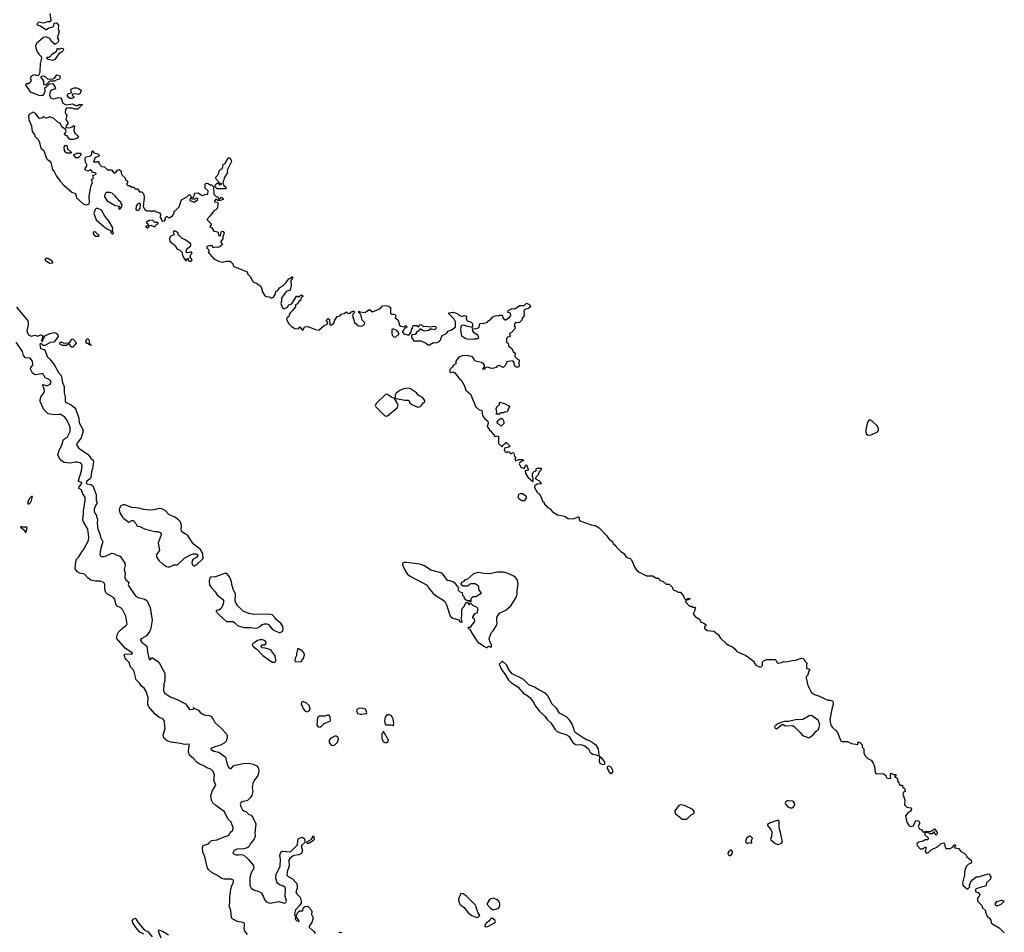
# Model space of a CAD drawing. Extents: x 2029662 to 2246637, y 225654 to 401419.
# Tile 141 of 256: x 2102823 to 2115300, y 333481 to 345040. Entities that reach past the tile are written whole.
import ezdxf

# ---------------------------------------------------------------- set-up
doc = ezdxf.new("R2010")
doc.units = 0

msp = doc.modelspace()

# ---------------------------------------------------------------- linework, layer by layer
at = {"layer": '0CON20XD'}
for points in [[(2103205, 345120), (2103217, 345035), (2103206, 345014), (2103175, 345012), (2103125, 344998), (2103065, 345008), (2103045, 344990), (2103042, 344975), (2103085, 344961), (2103155, 344917), (2103165, 344917), (2103192, 344938), (2103245, 344950), (2103256, 344964), (2103262, 344995), (2103295, 345000), (2103317, 344965), (2103312, 344925), (2103322, 344885), (2103303, 344825), (2103302, 344805), (2103317, 344787), (2103317, 344777), (2103309, 344761), (2103275, 344728), (2103227, 344765), (2103205, 344802), (2103155, 344822), (2103126, 344814), (2103035, 344740), (2103024, 344715), (2103026, 344685), (2103046, 344635), (2103070, 344600), (2103096, 344575), (2103101, 344555), (2103083, 344485), (2103080, 344385), (2103070, 344345), (2103055, 344330), (2103033, 344333), (2103025, 344340), (2102993, 344337), (2102967, 344323), (2102958, 344305), (2102969, 344275), (2102962, 344248), (2102935, 344230), (2102905, 344230), (2102897, 344215), (2102958, 344128), (2103066, 344084), (2103115, 344082), (2103135, 344102), (2103148, 344135), (2103142, 344178), (2103160, 344185), (2103202, 344228), (2103242, 344232), (2103268, 344195), (2103278, 344165), (2103235, 344154), (2103211, 344129), (2103202, 344085), (2103218, 344048), (2103255, 344039), (2103313, 344053), (2103335, 344052), (2103348, 344045), (2103372, 343985), (2103414, 343964), (2103494, 343976), (2103535, 343954), (2103555, 343953), (2103575, 343966), (2103618, 343968), (2103562, 343908), (2103525, 343906), (2103485, 343921), (2103455, 343920), (2103435, 343926), (2103415, 343919), (2103404, 343905), (2103401, 343861), (2103420, 343825), (2103410, 343775), (2103438, 343735), (2103412, 343695), (2103410, 343675), (2103455, 343672), (2103487, 343683), (2103505, 343698), (2103518, 343698), (2103510, 343635), (2103520, 343605), (2103562, 343575), (2103567, 343553), (2103544, 343536), (2103505, 343523), (2103465, 343522), (2103447, 343537), (2103425, 343570), (2103410, 343575), (2103392, 343595), (2103394, 343606), (2103407, 343613), (2103412, 343625), (2103405, 343650), (2103357, 343685), (2103338, 343728), (2103309, 343739), (2103255, 343790), (2103205, 343812), (2103175, 343797), (2103155, 343794), (2103125, 343810), (2103105, 343792), (2103075, 343788), (2103022, 343852), (2102995, 343870), (2102949, 343845), (2102935, 343828), (2102941, 343771), (2102973, 343695), (2102982, 343625), (2103010, 343585), (2103017, 343565), (2103057, 343525), (2103073, 343485), (2103092, 343412), (2103130, 343385), (2103163, 343283), (2103180, 343265), (2103203, 343253), (2103218, 343228), (2103241, 343145), (2103265, 343111), (2103288, 343058), (2103336, 342995)], [(2103245, 344524), (2103185, 344538), (2103168, 344555), (2103170, 344565), (2103202, 344568), (2103235, 344606), (2103289, 344641), (2103302, 344678), (2103315, 344670), (2103335, 344670), (2103355, 344680), (2103376, 344676), (2103380, 344665), (2103372, 344645), (2103355, 344628), (2103321, 344609), (2103268, 344535), (2103245, 344524)], [(2103155, 344210), (2103130, 344215), (2103130, 344265), (2103098, 344305), (2103092, 344318), (2103100, 344325), (2103125, 344328), (2103150, 344315), (2103175, 344290), (2103205, 344288), (2103245, 344290), (2103265, 344300), (2103295, 344340), (2103332, 344335), (2103337, 344307), (2103325, 344282), (2103293, 344277), (2103265, 344260), (2103205, 344260), (2103198, 344252), (2103185, 344250), (2103178, 344232), (2103155, 344210)], [(2103485, 344042), (2103463, 344043), (2103443, 344053), (2103428, 344075), (2103428, 344092), (2103440, 344105), (2103478, 344112), (2103473, 344155), (2103478, 344165), (2103513, 344177), (2103545, 344176), (2103575, 344166), (2103603, 344145), (2103588, 344105), (2103565, 344092), (2103525, 344100), (2103492, 344098), (2103490, 344085), (2103510, 344065), (2103510, 344055), (2103485, 344042)], [(2103336, 342995), (2103385, 342939), (2103485, 342854), (2103525, 342839), (2103534, 342825), (2103544, 342784), (2103633, 342705), (2103675, 342696), (2103704, 342706), (2103710, 342725), (2103704, 342805), (2103730, 342945), (2103747, 342975), (2103732, 343015), (2103760, 343035), (2103752, 343068), (2103791, 343085), (2103787, 343097), (2103748, 343108), (2103725, 343138), (2103715, 343140), (2103685, 343120), (2103655, 343140), (2103652, 343155), (2103680, 343195), (2103656, 343236), (2103651, 343275), (2103656, 343294), (2103666, 343304), (2103722, 343318), (2103735, 343330), (2103740, 343375), (2103745, 343378), (2103763, 343353), (2103815, 343340), (2103832, 343325), (2103830, 343315), (2103821, 343309), (2103780, 343295), (2103760, 343240), (2103805, 343240), (2103818, 343248), (2103830, 343235), (2103820, 343225), (2103862, 343182), (2103898, 343178), (2103935, 343140), (2103985, 343140), (2104015, 343100), (2104038, 343102), (2104065, 343140), (2104082, 343142), (2104095, 343130), (2104108, 343128), (2104110, 343095), (2104122, 343072), (2104158, 343038), (2104162, 343022), (2104190, 342995), (2104190, 342975), (2104182, 342968), (2104180, 342955), (2104192, 342942), (2104215, 342940), (2104245, 342920), (2104275, 342920), (2104280, 342905), (2104295, 342890), (2104305, 342900), (2104315, 342898), (2104342, 342862), (2104372, 342862), (2104390, 342845), (2104398, 342825), (2104400, 342785), (2104387, 342675), (2104405, 342640), (2104435, 342620), (2104485, 342618), (2104495, 342610), (2104508, 342618), (2104535, 342620), (2104545, 342610), (2104595, 342592), (2104608, 342575), (2104603, 342533), (2104620, 342515), (2104620, 342495), (2104628, 342488), (2104659, 342491), (2104670, 342515), (2104670, 342535), (2104683, 342547), (2104698, 342548), (2104705, 342530), (2104725, 342534), (2104760, 342555), (2104782, 342595), (2104780, 342615), (2104795, 342620), (2104845, 342670), (2104875, 342760), (2104942, 342798), (2104965, 342820), (2104985, 342820), (2104992, 342805), (2104992, 342788), (2104978, 342765), (2104981, 342751), (2105035, 342729), (2105075, 342758), (2105080, 342775), (2105055, 342778), (2105042, 342768), (2105015, 342768), (2105000, 342785), (2105030, 342795), (2105038, 342832), (2105048, 342842), (2105085, 342849), (2105135, 342812), (2105175, 342828), (2105208, 342832), (2105212, 342872), (2105172, 342905), (2105174, 342956), (2105183, 342967), (2105205, 342970), (2105235, 342950), (2105255, 342950), (2105268, 342938), (2105280, 342925), (2105282, 342832), (2105312, 342802), (2105328, 342798), (2105338, 342788), (2105342, 342772), (2105355, 342770), (2105372, 342788), (2105385, 342790), (2105398, 342778), (2105400, 342765), (2105365, 342750), (2105335, 342750), (2105315, 342770), (2105290, 342745), (2105292, 342732), (2105325, 342730), (2105337, 342717), (2105325, 342650), (2105315, 342638), (2105282, 342618), (2105236, 342554), (2105200, 342515), (2105200, 342505), (2105250, 342455), (2105250, 342445), (2105232, 342422), (2105260, 342405), (2105282, 342362), (2105333, 342353), (2105347, 342307), (2105366, 342304), (2105377, 342353), (2105395, 342362), (2105405, 342358), (2105414, 342335), (2105396, 342295), (2105397, 342265), (2105370, 342225), (2105392, 342195), (2105365, 342167), (2105336, 342154), (2105315, 342159), (2105275, 342152), (2105265, 342178), (2105227, 342177), (2105195, 342168), (2105195, 342150), (2105220, 342125), (2105220, 342105), (2105210, 342095), (2105285, 342010), (2105343, 341983), (2105395, 341970), (2105445, 341982), (2105485, 341980), (2105505, 341970), (2105525, 341950), (2105530, 341925), (2105545, 341910), (2105645, 341872), (2105700, 341845), (2105710, 341835), (2105712, 341822), (2105750, 341785), (2105770, 341735), (2105795, 341710), (2105817, 341707), (2105878, 341665), (2105898, 341615), (2105898, 341598), (2105925, 341552), (2105945, 341533), (2105985, 341530), (2106015, 341514), (2106041, 341525), (2106065, 341570), (2106071, 341599), (2106095, 341612), (2106114, 341646), (2106165, 341678), (2106195, 341707), (2106235, 341760), (2106248, 341762), (2106270, 341785), (2106280, 341785), (2106278, 341755), (2106260, 341735), (2106262, 341675), (2106250, 341615), (2106201, 341599), (2106140, 341515), (2106143, 341475), (2106134, 341445), (2106155, 341390), (2106163, 341383), (2106185, 341382), (2106215, 341398), (2106235, 341427), (2106270, 341440), (2106332, 341538), (2106345, 341540), (2106355, 341530), (2106385, 341550), (2106405, 341550), (2106410, 341535), (2106392, 341518), (2106382, 341485), (2106361, 341469), (2106345, 341442), (2106320, 341430), (2106320, 341405), (2106282, 341355), (2106255, 341332), (2106240, 341305), (2106235, 341280), (2106215, 341270), (2106203, 341255), (2106207, 341235), (2106235, 341187), (2106265, 341158), (2106310, 341130), (2106357, 341123), (2106375, 341150), (2106402, 341112), (2106415, 341110), (2106432, 341148), (2106473, 341153), (2106570, 341115), (2106605, 341106), (2106620, 341110), (2106680, 341165), (2106718, 341182), (2106728, 341205), (2106710, 341225), (2106710, 341235), (2106734, 341256), (2106750, 341245), (2106755, 341180), (2106763, 341173), (2106775, 341176), (2106804, 341195), (2106812, 341225), (2106845, 341280), (2106885, 341290), (2106895, 341310), (2106935, 341317), (2106965, 341340), (2106982, 341322), (2107005, 341320), (2107025, 341340), (2107035, 341340), (2107045, 341350), (2107058, 341348), (2107070, 341335), (2107050, 341315), (2107042, 341295), (2107068, 341205), (2107115, 341162), (2107155, 341160), (2107175, 341167), (2107193, 341185), (2107195, 341200), (2107164, 341235), (2107147, 341307), (2107122, 341332), (2107122, 341348), (2107135, 341340), (2107195, 341332), (2107255, 341368), (2107295, 341342), (2107397, 341383), (2107420, 341415), (2107455, 341422), (2107495, 341412), (2107520, 341395), (2107520, 341325), (2107535, 341310), (2107565, 341310), (2107585, 341300), (2107588, 341285), (2107580, 341265), (2107617, 341237), (2107628, 341215), (2107634, 341174), (2107655, 341160), (2107695, 341150), (2107715, 341168), (2107725, 341160), (2107730, 341145), (2107701, 341129), (2107689, 341111), (2107672, 341085), (2107682, 341072), (2107693, 341063), (2107755, 341043), (2107786, 341084), (2107789, 341115), (2107801, 341135), (2107805, 341160), (2107814, 341166), (2107855, 341167), (2107875, 341148), (2107895, 341178), (2107915, 341176), (2107936, 341156), (2107977, 341157), (2108025, 341148), (2108075, 341159), (2108094, 341154), (2108102, 341145), (2108100, 341135), (2108085, 341117), (2108075, 341113), (2108035, 341123), (2108002, 341105), (2107955, 341094), (2107935, 341100), (2107905, 341121), (2107895, 341120), (2107875, 341097), (2107850, 341085), (2107852, 341075), (2107836, 341054), (2107801, 341049), (2107788, 341042), (2107787, 341015), (2107810, 340985), (2107812, 340972), (2107905, 340972), (2107965, 340948), (2107995, 340922), (2108015, 340920), (2108065, 340952), (2108095, 340948), (2108135, 340960), (2108152, 340978), (2108175, 341042), (2108230, 341065), (2108250, 341095), (2108285, 341107), (2108347, 341145), (2108347, 341215), (2108328, 341248), (2108260, 341315), (2108262, 341328), (2108315, 341337), (2108365, 341318), (2108380, 341305), (2108425, 341280), (2108455, 341292), (2108475, 341290), (2108487, 341277), (2108480, 341255), (2108494, 341224), (2108542, 341212), (2108562, 341192), (2108560, 341145), (2108555, 341140), (2108547, 341147), (2108495, 341153), (2108451, 341171), (2108425, 341167), (2108414, 341156), (2108409, 341105), (2108420, 341035), (2108475, 341002), (2108515, 340994), (2108555, 340998), (2108585, 340992), (2108598, 341002), (2108626, 341004), (2108642, 341015), (2108628, 341045), (2108585, 341068), (2108566, 341096), (2108562, 341128), (2108596, 341124), (2108632, 341138), (2108644, 341146), (2108648, 341175), (2108660, 341195), (2108695, 341192), (2108752, 341208), (2108762, 341225), (2108795, 341247), (2108818, 341275), (2108865, 341293), (2108895, 341290), (2108905, 341298), (2108937, 341297), (2108951, 341261), (2108975, 341238), (2108985, 341238), (2109035, 341276), (2109046, 341295), (2109042, 341322), (2109011, 341331), (2109015, 341358), (2109065, 341382), (2109095, 341378), (2109135, 341402), (2109155, 341422), (2109215, 341419), (2109245, 341448), (2109283, 341433), (2109298, 341402), (2109265, 341381), (2109216, 341364)], [(2103425, 343348), (2103407, 343357), (2103392, 343385), (2103388, 343425), (2103405, 343450), (2103420, 343445), (2103430, 343405), (2103478, 343358), (2103475, 343350), (2103425, 343348)], [(2103535, 343290), (2103510, 343325), (2103512, 343338), (2103535, 343340), (2103545, 343350), (2103588, 343348), (2103597, 343337), (2103597, 343323), (2103565, 343292), (2103535, 343290)], [(2105435, 342900), (2105325, 342900), (2105302, 342922), (2105300, 342945), (2105325, 342970), (2105338, 342968), (2105355, 342950), (2105380, 342955), (2105380, 342965), (2105355, 342970), (2105342, 342982), (2105340, 342995), (2105312, 343022), (2105310, 343045), (2105342, 343085), (2105357, 343133), (2105392, 343155), (2105400, 343205), (2105425, 343220), (2105437, 343233), (2105445, 343258), (2105475, 343290), (2105485, 343290), (2105503, 343263), (2105508, 343245), (2105458, 343145), (2105453, 343125), (2105458, 343105), (2105418, 343042), (2105398, 342975), (2105412, 342942), (2105440, 342915), (2105435, 342900)], [(2104085, 342642), (2104095, 342644), (2104117, 342675), (2104120, 342695), (2104110, 342705), (2104110, 342725), (2104084, 342744), (2104073, 342763), (2104045, 342788), (2104035, 342808), (2103994, 342844), (2103965, 342853), (2103925, 342853), (2103915, 342848), (2103897, 342815), (2103897, 342797), (2103930, 342745), (2104035, 342687), (2104088, 342678), (2104077, 342655), (2104085, 342642)], [(2103995, 342328), (2104005, 342330), (2104010, 342335), (2103998, 342365), (2104002, 342405), (2103950, 342495), (2103902, 342552), (2103858, 342628), (2103815, 342651), (2103792, 342648), (2103780, 342635), (2103762, 342585), (2103794, 342504), (2103890, 342420), (2103936, 342386), (2103980, 342365), (2103978, 342345), (2103995, 342328)], [(2104315, 342624), (2104337, 342633), (2104351, 342655), (2104353, 342703), (2104347, 342717), (2104315, 342703), (2104300, 342680), (2104296, 342636), (2104315, 342624)], [(2104445, 342403), (2104460, 342415), (2104462, 342428), (2104485, 342438), (2104532, 342418), (2104550, 342435), (2104555, 342450), (2104580, 342455), (2104580, 342465), (2104575, 342470), (2104535, 342470), (2104505, 342500), (2104465, 342498), (2104430, 342475), (2104430, 342465), (2104448, 342455), (2104450, 342435), (2104423, 342427), (2104422, 342415), (2104445, 342403)], [(2104995, 341980), (2105008, 341995), (2104982, 342035), (2104993, 342067), (2105010, 342085), (2104995, 342100), (2104975, 342090), (2104955, 342089), (2104943, 342093), (2104934, 342105), (2104938, 342125), (2104955, 342147), (2104989, 342171), (2104994, 342185), (2104990, 342200), (2104922, 342252), (2104877, 342275), (2104841, 342311), (2104830, 342325), (2104830, 342335), (2104810, 342355), (2104786, 342366), (2104775, 342362), (2104768, 342348), (2104782, 342325), (2104776, 342314), (2104732, 342295), (2104723, 342263), (2104726, 342236), (2104796, 342176), (2104815, 342138), (2104850, 342125), (2104880, 342095), (2104890, 342045), (2104925, 341990), (2104938, 341992), (2104940, 342005), (2104955, 342020), (2104962, 341992), (2104975, 341980), (2104995, 341980)], [(2103785, 342298), (2103825, 342300), (2103830, 342305), (2103790, 342345), (2103775, 342352), (2103755, 342350), (2103755, 342330), (2103775, 342302), (2103785, 342298)], [(2103205, 341958), (2103245, 341960), (2103245, 341970), (2103230, 341985), (2103185, 342016), (2103155, 342017), (2103143, 342005), (2103155, 341988), (2103205, 341958)], [(2102781, 341401), (2102925, 341225), (2102932, 341205), (2102932, 341175), (2102912, 341105), (2102921, 341075), (2102941, 341045), (2102975, 341030), (2103015, 341044), (2103055, 341032), (2103085, 341048), (2103110, 341045), (2103120, 341035), (2103113, 341027), (2103110, 340995), (2103100, 340985), (2103105, 340960), (2103117, 340973), (2103120, 340995), (2103130, 341005), (2103140, 341035), (2103205, 341064), (2103265, 341078), (2103280, 341075), (2103306, 341055), (2103312, 341028), (2103256, 340954), (2103215, 340952), (2103144, 340914), (2103122, 340915), (2103095, 340940), (2103080, 340925), (2103089, 340875), (2103135, 340861), (2103147, 340845), (2103170, 340775), (2103203, 340743), (2103261, 340675), (2103315, 340572), (2103348, 340535), (2103365, 340445), (2103387, 340395), (2103388, 340315), (2103400, 340265), (2103399, 340215), (2103405, 340196), (2103475, 340164), (2103524, 340125), (2103536, 340105), (2103573, 339995), (2103579, 339935), (2103619, 339859), (2103626, 339834), (2103602, 339745), (2103550, 339675), (2103544, 339655), (2103567, 339617), (2103630, 339570), (2103687, 339537), (2103725, 339485), (2103755, 339462), (2103760, 339445), (2103745, 339355), (2103732, 339315), (2103724, 339236), (2103710, 339220), (2103673, 339197), (2103665, 339175), (2103680, 339160), (2103725, 339152), (2103749, 339135), (2103791, 339025), (2103792, 338955), (2103805, 338925), (2103766, 338846), (2103765, 338815), (2103775, 338790), (2103796, 338765), (2103797, 338745), (2103809, 338715), (2103803, 338665), (2103815, 338589), (2103838, 338528), (2103848, 338485), (2103876, 338425), (2103851, 338345), (2103840, 338275), (2103843, 338255), (2103855, 338242), (2103885, 338240), (2103909, 338245), (2103989, 338281), (2104015, 338278), (2104045, 338260), (2104095, 338245), (2104155, 338155), (2104161, 338125), (2104148, 338075), (2104159, 338035), (2104154, 337975), (2104170, 337945), (2104206, 337915), (2104200, 337885), (2104205, 337866), (2104285, 337746), (2104323, 337723), (2104410, 337700), (2104440, 337680), (2104477, 337595), (2104501, 337435), (2104487, 337333), (2104471, 337295), (2104431, 337235), (2104361, 337199), (2104354, 337186), (2104355, 337175), (2104369, 337155), (2104435, 337105), (2104442, 337035), (2104464, 336935), (2104479, 336935), (2104495, 336957), (2104505, 336956), (2104575, 336911), (2104596, 336884), (2104661, 336765), (2104661, 336665), (2104649, 336625), (2104644, 336545), (2104657, 336515), (2104732, 336465), (2104820, 336430), (2104924, 336374), (2104939, 336359), (2104975, 336301), (2105020, 336305), (2105030, 336315), (2105025, 336328), (2105040, 336315), (2105091, 336295), (2105109, 336265), (2105142, 336242), (2105175, 336232), (2105225, 336228), (2105245, 336218), (2105270, 336190), (2105295, 336138), (2105378, 336068), (2105440, 336000), (2105451, 335975), (2105454, 335946), (2105439, 335901), (2105414, 335876), (2105369, 335851), (2105308, 335835), (2105259, 335815), (2105247, 335805), (2105251, 335795), (2105285, 335776), (2105345, 335761), (2105430, 335700), (2105453, 335605), (2105475, 335569), (2105494, 335555), (2105505, 335556), (2105531, 335589), (2105552, 335598), (2105660, 335620), (2105725, 335624), (2105782, 335612), (2105809, 335599), (2105828, 335588), (2105850, 335555), (2105853, 335515), (2105839, 335465), (2105795, 335404), (2105777, 335367), (2105771, 335315), (2105776, 335266), (2105764, 335215), (2105744, 335185), (2105709, 335151), (2105643, 335135), (2105625, 335120), (2105619, 335105), (2105624, 335075), (2105645, 335032), (2105665, 335018), (2105690, 335010), (2105725, 334972), (2105755, 334964), (2105778, 334935), (2105814, 334855), (2105805, 334735), (2105809, 334695), (2105792, 334655), (2105746, 334605), (2105725, 334565), (2105705, 334549), (2105665, 334536), (2105574, 334534), (2105542, 334515), (2105523, 334485), (2105534, 334475), (2105567, 334463), (2105595, 334461), (2105635, 334468), (2105665, 334457), (2105719, 334409), (2105787, 334325), (2105789, 334295), (2105755, 334236), (2105740, 334175), (2105739, 334075), (2105755, 334039), (2105785, 334018), (2105855, 333999), (2105882, 333982), (2105910, 333940), (2105925, 333895), (2105945, 333865), (2105991, 333851), (2106043, 333857), (2106105, 333870), (2106175, 333849), (2106195, 333856), (2106206, 333875), (2106186, 333935), (2106191, 334025), (2106187, 334047), (2106165, 334065), (2106115, 334084), (2106095, 334099), (2106081, 334121), (2106067, 334165), (2106074, 334215), (2106122, 334315), (2106127, 334405), (2106120, 334455), (2106128, 334482), (2106140, 334500), (2106155, 334509), (2106255, 334502), (2106342, 334588), (2106346, 334645), (2106354, 334666), (2106366, 334675), (2106405, 334685), (2106431, 334665), (2106436, 334625), (2106432, 334615), (2106395, 334582), (2106393, 334555), (2106406, 334515), (2106395, 334478), (2106359, 334461), (2106298, 334452), (2106273, 334435), (2106246, 334414), (2106235, 334394), (2106236, 334324), (2106211, 334245), (2106208, 334205), (2106225, 334186), (2106280, 334160), (2106329, 334105), (2106342, 334055), (2106324, 333985), (2106335, 333967), (2106377, 333927), (2106392, 333875), (2106389, 333851), (2106370, 333820), (2106317, 333765), (2106305, 333715), (2106320, 333675), (2106312, 333645), (2106334, 333625), (2106365, 333618), (2106362, 333635), (2106326, 333676), (2106348, 333735), (2106375, 333753), (2106406, 333754), (2106419, 333795), (2106435, 333806), (2106465, 333813), (2106485, 333802), (2106518, 333765), (2106524, 333745), (2106520, 333705), (2106543, 333665), (2106526, 333605), (2106493, 333557), (2106493, 333545), (2106550, 333490), (2106566, 333465)], [(2109216, 341364), (2109210, 341345), (2109217, 341325), (2109212, 341295), (2109217, 341283), (2109205, 341270), (2109190, 341265), (2109186, 341234), (2109161, 341209), (2109145, 341202), (2109115, 341206), (2109096, 341194), (2109091, 341161), (2109100, 341145), (2109097, 341125), (2109055, 341078), (2109032, 341065), (2109030, 341055), (2109038, 341035), (2109028, 341022), (2109005, 341020), (2108993, 341003), (2108993, 340953), (2109013, 340943), (2109019, 340909), (2109058, 340875), (2109075, 340838), (2109102, 340815), (2109098, 340775), (2109132, 340742), (2109148, 340735), (2109152, 340725), (2109148, 340695), (2109152, 340655), (2109145, 340640), (2109115, 340640), (2109101, 340651), (2109092, 340665), (2109090, 340695), (2109076, 340716), (2109065, 340720), (2108998, 340705), (2108978, 340665), (2108950, 340635), (2108900, 340660), (2108876, 340654), (2108860, 340635), (2108816, 340624), (2108786, 340626), (2108755, 340640), (2108734, 340636), (2108722, 340628), (2108716, 340614), (2108698, 340608), (2108692, 340615), (2108713, 340647), (2108713, 340665), (2108705, 340677), (2108675, 340699), (2108594, 340714), (2108573, 340755), (2108555, 340773), (2108517, 340777), (2108495, 340786), (2108435, 340783), (2108388, 340765), (2108352, 340715), (2108348, 340682), (2108320, 340665), (2108305, 340640), (2108275, 340610), (2108275, 340580), (2108285, 340572), (2108315, 340578), (2108336, 340566), (2108395, 340490), (2108420, 340470), (2108455, 340412), (2108476, 340346), (2108536, 340296), (2108605, 340138), (2108645, 340097), (2108680, 340095), (2108687, 340025), (2108716, 339986), (2108756, 339956), (2108759, 339931), (2108749, 339889), (2108754, 339874), (2108772, 339855), (2108774, 339844), (2108800, 339825), (2108800, 339815), (2108833, 339783), (2108845, 339763), (2108885, 339770), (2108891, 339761), (2108890, 339675), (2108895, 339668), (2108935, 339632), (2108955, 339658), (2108973, 339667), (2108985, 339688), (2109028, 339645), (2109028, 339632), (2108967, 339613), (2108964, 339595), (2108975, 339567), (2108995, 339560), (2109015, 339572), (2109030, 339565), (2109033, 339553), (2109045, 339542), (2109075, 339558), (2109080, 339555), (2109087, 339547), (2109093, 339513), (2109110, 339495), (2109098, 339475), (2109105, 339453), (2109145, 339470), (2109195, 339470), (2109210, 339455), (2109185, 339450), (2109158, 339425), (2109153, 339413), (2109174, 339374), (2109205, 339358), (2109219, 339361), (2109235, 339400), (2109245, 339400), (2109267, 339345), (2109258, 339332), (2109230, 339325), (2109232, 339295), (2109262, 339245), (2109325, 339190), (2109330, 339195), (2109332, 339235), (2109322, 339255), (2109322, 339285), (2109332, 339305), (2109344, 339316), (2109370, 339325), (2109368, 339352), (2109375, 339360), (2109425, 339360), (2109430, 339355), (2109432, 339345), (2109425, 339330), (2109408, 339315), (2109392, 339275), (2109362, 339245), (2109360, 339225), (2109405, 339198), (2109432, 339165), (2109425, 339158), (2109395, 339160), (2109382, 339155), (2109352, 339135), (2109347, 339115), (2109380, 339055), (2109412, 339032), (2109441, 338975), (2109445, 338948), (2109463, 338933), (2109474, 338905), (2109496, 338885), (2109506, 338866), (2109545, 338846), (2109571, 338811), (2109640, 338770), (2109725, 338751), (2109775, 338722), (2109835, 338718), (2109905, 338742), (2109914, 338735), (2109914, 338704), (2109922, 338692), (2110064, 338644), (2110115, 338633), (2110165, 338602), (2110255, 338512), (2110291, 338461), (2110335, 338430), (2110342, 338405), (2110376, 338376), (2110387, 338357), (2110435, 338308), (2110478, 338278), (2110505, 338242), (2110530, 338225), (2110560, 338215), (2110575, 338200), (2110624, 338094), (2110641, 338071), (2110675, 338042), (2110764, 337994), (2110845, 337998), (2110888, 337968), (2110917, 337967), (2110928, 337958), (2110930, 337945), (2110940, 337935), (2110975, 337930), (2111015, 337890), (2111055, 337890), (2111095, 337850), (2111100, 337825), (2111113, 337813), (2111152, 337802), (2111165, 337790), (2111195, 337790), (2111238, 337735), (2111243, 337713), (2111255, 337700), (2111275, 337700), (2111295, 337710), (2111318, 337708), (2111315, 337700), (2111305, 337700), (2111295, 337690), (2111272, 337688), (2111260, 337675), (2111260, 337665), (2111312, 337612), (2111335, 337610), (2111345, 337600), (2111377, 337597), (2111388, 337588), (2111380, 337575), (2111380, 337555), (2111360, 337525), (2111360, 337505), (2111392, 337472), (2111405, 337470), (2111436, 337446), (2111455, 337410), (2111485, 337402), (2111508, 337385), (2111520, 337365), (2111502, 337348), (2111500, 337335), (2111533, 337303), (2111620, 337295), (2111673, 337253), (2111702, 337205), (2111777, 337137), (2111805, 337118), (2111856, 337096), (2111888, 337068), (2111905, 337042), (2111935, 337023), (2111971, 337011), (2112025, 336988), (2112058, 336965), (2112130, 336905), (2112130, 336895), (2112150, 336865), (2112205, 336840), (2112218, 336842), (2112238, 336862), (2112238, 336902), (2112251, 336919), (2112285, 336936), (2112396, 336936), (2112410, 336925), (2112420, 336895), (2112435, 336890), (2112475, 336898), (2112505, 336912), (2112535, 336908), (2112627, 336927), (2112645, 336922), (2112728, 336952), (2112755, 336948), (2112775, 336910), (2112800, 336885), (2112792, 336868), (2112793, 336823), (2112825, 336820), (2112840, 336805), (2112823, 336787), (2112807, 336735), (2112790, 336715), (2112790, 336705), (2112812, 336605), (2112855, 336520), (2112895, 336492), (2112945, 336478), (2113065, 336422), (2113095, 336422), (2113125, 336412), (2113132, 336395), (2113130, 336365), (2113114, 336306), (2113090, 336175), (2113092, 336145), (2113108, 336098), (2113124, 336074), (2113166, 336036), (2113185, 336010), (2113230, 335905), (2113245, 335898), (2113315, 335898), (2113363, 335873), (2113445, 335860), (2113450, 335875), (2113442, 335888), (2113465, 335890), (2113500, 335855), (2113500, 335825), (2113520, 335805), (2113522, 335755), (2113538, 335715), (2113575, 335678), (2113613, 335663), (2113640, 335625), (2113657, 335585), (2113662, 335505), (2113675, 335490), (2113765, 335492), (2113800, 335465), (2113802, 335445), (2113815, 335432), (2113845, 335428), (2113860, 335435), (2113857, 335465), (2113862, 335498), (2113895, 335478), (2113925, 335478), (2113925, 335460), (2113910, 335455), (2113945, 335428), (2113947, 335395), (2113962, 335375), (2113968, 335355), (2113985, 335343), (2114010, 335345), (2114012, 335325), (2114035, 335303), (2114044, 335275), (2114043, 335265), (2114024, 335256), (2114014, 335234), (2114040, 335155), (2114034, 335094), (2114065, 335067), (2114115, 335057), (2114122, 335045), (2114116, 335014), (2114082, 334998), (2114049, 334955), (2114066, 334876), (2114095, 334828), (2114115, 334820), (2114149, 334831), (2114169, 334881), (2114179, 334891), (2114195, 334898), (2114215, 334888), (2114228, 334865), (2114210, 334825), (2114225, 334790), (2114245, 334783), (2114275, 334750), (2114285, 334750), (2114315, 334760), (2114365, 334758), (2114415, 334790), (2114449, 334745), (2114445, 334720), (2114435, 334712), (2114423, 334723), (2114415, 334750), (2114403, 334747), (2114385, 334730), (2114355, 334730), (2114335, 334750), (2114327, 334743), (2114292, 334738), (2114293, 334715), (2114337, 334677), (2114335, 334660), (2114325, 334650), (2114298, 334652), (2114270, 334635), (2114215, 334622), (2114192, 334605), (2114195, 334580), (2114235, 334540), (2114273, 334537), (2114295, 334558), (2114305, 334560), (2114310, 334555), (2114298, 334505), (2114313, 334483), (2114338, 334492), (2114373, 334527), (2114455, 334562), (2114495, 334600), (2114535, 334612), (2114542, 334605), (2114545, 334570), (2114557, 334547), (2114565, 334543), (2114616, 334544), (2114650, 334565), (2114662, 334588), (2114675, 334590), (2114680, 334585), (2114680, 334575), (2114670, 334565), (2114675, 334550), (2114725, 334542), (2114747, 334507), (2114790, 334485), (2114818, 334458), (2114822, 334442), (2114878, 334395), (2114884, 334375), (2114876, 334354), (2114845, 334342), (2114812, 334305), (2114794, 334246), (2114794, 334205), (2114769, 334105), (2114777, 334075), (2114835, 334028), (2114862, 334055), (2114860, 334075), (2114872, 334112), (2114899, 334145), (2114945, 334183), (2114975, 334182), (2115095, 334220), (2115107, 334215), (2115128, 334185), (2115123, 334155), (2115074, 334106), (2115064, 334066), (2115006, 334054), (2114945, 334031), (2114937, 334025), (2114934, 334004), (2114940, 333995), (2114968, 333985), (2114988, 333955), (2114983, 333937), (2114960, 333915), (2114962, 333875), (2115015, 333820), (2115025, 333790), (2115060, 333755), (2115060, 333735), (2115082, 333685), (2115118, 333655), (2115130, 333635), (2115132, 333602), (2115153, 333583), (2115235, 333537), (2115298, 333475)], [(2107585, 341020), (2107610, 341045), (2107625, 341050), (2107630, 341065), (2107603, 341103), (2107565, 341122), (2107548, 341122), (2107540, 341115), (2107538, 341075), (2107543, 341045), (2107565, 341022), (2107585, 341020)], [(2103495, 340891), (2103475, 340894), (2103455, 340929), (2103441, 340929), (2103415, 340914), (2103366, 340914), (2103335, 340929), (2103329, 340945), (2103345, 340962), (2103375, 340948), (2103403, 340943), (2103445, 340948), (2103465, 340958), (2103483, 340995), (2103495, 340999), (2103536, 340955), (2103538, 340945), (2103495, 340891)], [(2103735, 340914), (2103700, 340925), (2103688, 340938), (2103675, 340940), (2103665, 340950), (2103661, 340965), (2103675, 340996), (2103685, 340999), (2103695, 340992), (2103703, 340975), (2103702, 340942), (2103735, 340914)], [(2105711, 333451), (2105676, 333495), (2105666, 333525), (2105674, 333575), (2105670, 333595), (2105652, 333605), (2105585, 333617), (2105525, 333645), (2105508, 333665), (2105498, 333755), (2105477, 333815), (2105487, 333855), (2105485, 333925), (2105499, 334025), (2105511, 334069), (2105534, 334115), (2105531, 334141), (2105505, 334155), (2105415, 334154), (2105385, 334162), (2105323, 334205), (2105264, 334234), (2105220, 334270), (2105202, 334295), (2105168, 334435), (2105142, 334495), (2105140, 334555), (2105150, 334580), (2105215, 334603), (2105230, 334620), (2105255, 334645), (2105325, 334654), (2105415, 334691), (2105466, 334705), (2105478, 334715), (2105489, 334745), (2105525, 334776), (2105530, 334805), (2105501, 334875), (2105459, 334919), (2105418, 335005), (2105309, 335085), (2105272, 335122), (2105255, 335155), (2105245, 335215), (2105266, 335275), (2105307, 335345), (2105285, 335405), (2105291, 335475), (2105276, 335516), (2105245, 335545), (2105195, 335562), (2105158, 335588), (2105105, 335609), (2105066, 335636), (2105024, 335684), (2104975, 335726), (2104961, 335761), (2104966, 335825), (2104977, 335855), (2104973, 335863), (2104915, 335858), (2104835, 335878), (2104737, 335887), (2104694, 335904), (2104656, 335935), (2104643, 335975), (2104644, 335996), (2104667, 336065), (2104655, 336165), (2104641, 336181), (2104585, 336206), (2104535, 336246), (2104460, 336335), (2104448, 336375), (2104450, 336455), (2104425, 336532), (2104399, 336575), (2104365, 336598), (2104341, 336635), (2104299, 336679), (2104268, 336795), (2104229, 336845), (2104209, 336899), (2104175, 336931), (2104159, 336955), (2104147, 336995), (2104156, 337004), (2104175, 337010), (2104235, 337003), (2104254, 337015), (2104161, 337081), (2104050, 337205), (2104061, 337255), (2104072, 337278), (2104117, 337325), (2104170, 337365), (2104184, 337385), (2104168, 337485), (2104125, 337569), (2104105, 337592), (2104050, 337615), (2104025, 337705), (2104012, 337722), (2103935, 337765), (2103915, 337785), (2103904, 337825), (2103902, 337885), (2103890, 337910), (2103845, 337930), (2103785, 337929), (2103725, 337941), (2103690, 337965), (2103645, 338015), (2103585, 338030), (2103554, 338045), (2103527, 338085), (2103534, 338176), (2103545, 338207), (2103574, 338236), (2103610, 338300), (2103638, 338335), (2103694, 338445), (2103698, 338485), (2103685, 338589), (2103630, 338680), (2103624, 338704), (2103634, 338785), (2103632, 338815), (2103654, 338955), (2103652, 338992), (2103625, 339036), (2103605, 339085), (2103569, 339105), (2103576, 339125), (2103610, 339165), (2103608, 339178), (2103572, 339192), (2103567, 339205), (2103608, 339325), (2103615, 339388), (2103605, 339414), (2103585, 339429), (2103555, 339435), (2103525, 339434), (2103465, 339423), (2103385, 339433), (2103355, 339454), (2103327, 339485), (2103306, 339524), (2103322, 339585), (2103358, 339655), (2103379, 339721), (2103428, 339755), (2103462, 339825), (2103465, 339878), (2103425, 339965), (2103397, 340005), (2103345, 340038), (2103325, 340041), (2103266, 340034), (2103185, 340049), (2103130, 340105), (2103083, 340205), (2103083, 340225), (2103097, 340273), (2103123, 340305), (2103137, 340335), (2103134, 340365), (2103111, 340415), (2103125, 340420), (2103155, 340406), (2103175, 340408), (2103208, 340425), (2103223, 340445), (2103210, 340475), (2103182, 340492), (2103145, 340505), (2103126, 340545), (2103115, 340553), (2103095, 340555), (2103025, 340544), (2103005, 340549), (2102985, 340565), (2102959, 340615), (2102964, 340636), (2102991, 340665), (2102986, 340715), (2102955, 340752), (2102895, 340759), (2102870, 340785), (2102858, 340838), (2102778, 340955)], [(2107875, 340134), (2107906, 340144), (2107925, 340173), (2107956, 340204), (2107957, 340215), (2107927, 340255), (2107874, 340284), (2107851, 340315), (2107775, 340366), (2107747, 340373), (2107685, 340364), (2107642, 340345), (2107595, 340308), (2107580, 340285), (2107580, 340255), (2107593, 340243), (2107705, 340222), (2107745, 340223), (2107755, 340218), (2107762, 340192), (2107775, 340176), (2107855, 340136), (2107875, 340134)], [(2107465, 340018), (2107485, 340021), (2107605, 340125), (2107620, 340155), (2107611, 340181), (2107573, 340243), (2107535, 340258), (2107485, 340293), (2107465, 340298), (2107345, 340185), (2107328, 340155), (2107338, 340135), (2107445, 340029), (2107465, 340018)], [(2108905, 340042), (2108862, 340045), (2108868, 340065), (2108863, 340117), (2108874, 340136), (2108902, 340165), (2108904, 340196), (2108965, 340181), (2109030, 340145), (2109030, 340135), (2109010, 340105), (2109010, 340085), (2108998, 340072), (2108965, 340070), (2108955, 340060), (2108925, 340060), (2108905, 340042)], [(2108925, 339890), (2108908, 339908), (2108878, 339925), (2108873, 339945), (2108898, 339975), (2108925, 339992), (2108945, 339980), (2108960, 339945), (2108960, 339925), (2108925, 339890)], [(2113575, 339778), (2113615, 339784), (2113695, 339818), (2113704, 339835), (2113704, 339855), (2113696, 339885), (2113687, 339897), (2113625, 339957), (2113595, 339970), (2113574, 339956), (2113563, 339927), (2113546, 339845), (2113546, 339816), (2113555, 339792), (2113575, 339778)], [(2102945, 338910), (2102962, 338925), (2102975, 338950), (2102985, 339000), (2102975, 339000), (2102945, 338972), (2102927, 338935), (2102925, 338910), (2102945, 338910)], [(2109185, 338949), (2109225, 338950), (2109246, 338985), (2109246, 338996), (2109238, 339005), (2109195, 339036), (2109164, 339036), (2109144, 339026), (2109137, 338987), (2109148, 338975), (2109185, 338949)], [(2104705, 338109), (2104725, 338111), (2104775, 338134), (2104825, 338137), (2104915, 338223), (2104995, 338268), (2105025, 338276), (2105060, 338275), (2105076, 338266), (2105080, 338255), (2105062, 338228), (2105020, 338205), (2105007, 338185), (2105004, 338164), (2105014, 338135), (2105024, 338124), (2105035, 338124), (2105075, 338150), (2105141, 338205), (2105147, 338217), (2105145, 338278), (2105115, 338328), (2105023, 338403), (2104956, 338506), (2104880, 338555), (2104870, 338585), (2104874, 338625), (2104870, 338655), (2104855, 338685), (2104835, 338704), (2104788, 338738), (2104715, 338774), (2104665, 338822), (2104623, 338843), (2104585, 338849), (2104525, 338833), (2104481, 338829), (2104395, 338835), (2104335, 338852), (2104245, 338863), (2104155, 338894), (2104136, 338894), (2104107, 338883), (2104086, 338855), (2104083, 338835), (2104093, 338795), (2104125, 338737), (2104141, 338721), (2104205, 338677), (2104245, 338698), (2104260, 338695), (2104295, 338660), (2104313, 338623), (2104345, 338619), (2104405, 338591), (2104464, 338574), (2104535, 338558), (2104575, 338558), (2104604, 338544), (2104616, 338526), (2104614, 338515), (2104577, 338415), (2104593, 338315), (2104558, 338265), (2104559, 338235), (2104585, 338189), (2104635, 338150), (2104685, 338116), (2104705, 338109)], [(2102895, 338548), (2102905, 338550), (2102919, 338605), (2102915, 338612), (2102862, 338612), (2102845, 338622), (2102832, 338618), (2102840, 338605), (2102869, 338589), (2102895, 338548)], [(2108745, 337090), (2108765, 337107), (2108793, 337093), (2108795, 337092), (2108802, 337098), (2108804, 337124), (2108784, 337155), (2108774, 337195), (2108776, 337215), (2108803, 337277), (2108825, 337301), (2108868, 337375), (2108873, 337395), (2108868, 337435), (2108871, 337469), (2108905, 337522), (2108985, 337561), (2109046, 337615), (2109118, 337732), (2109128, 337765), (2109126, 337815), (2109140, 337885), (2109132, 337942), (2109106, 337976), (2109085, 337992), (2108999, 338029), (2108955, 338041), (2108875, 338044), (2108775, 338022), (2108705, 338026), (2108635, 338038), (2108575, 338022), (2108496, 337954), (2108466, 337944), (2108445, 337922), (2108425, 337917), (2108412, 337898), (2108412, 337892), (2108445, 337870), (2108499, 337871), (2108519, 337881), (2108530, 337895), (2108545, 337898), (2108595, 337897), (2108632, 337875), (2108643, 337813), (2108666, 337786), (2108668, 337775), (2108660, 337765), (2108605, 337732), (2108565, 337728), (2108551, 337719), (2108542, 337705), (2108540, 337665), (2108535, 337660), (2108528, 337678), (2108495, 337680), (2108465, 337700), (2108455, 337730), (2108438, 337745), (2108435, 337780), (2108405, 337788), (2108382, 337812), (2108378, 337825), (2108390, 337845), (2108352, 337892), (2108315, 337918), (2108275, 337934), (2108245, 337938), (2108175, 338031), (2108035, 338068), (2107955, 338121), (2107895, 338145), (2107725, 338166), (2107694, 338166), (2107675, 338158), (2107673, 338137), (2107716, 338046), (2107738, 338015), (2107770, 337990), (2107915, 337916), (2107986, 337876), (2108002, 337842), (2108063, 337773), (2108113, 337733), (2108185, 337693), (2108215, 337667), (2108238, 337615), (2108280, 337485), (2108311, 337461), (2108385, 337438), (2108405, 337412), (2108425, 337410), (2108430, 337415), (2108418, 337465), (2108428, 337485), (2108428, 337565), (2108433, 337585), (2108454, 337606), (2108475, 337652), (2108485, 337660), (2108507, 337657), (2108515, 337630), (2108535, 337650), (2108560, 337625), (2108618, 337598), (2108630, 337575), (2108621, 337535), (2108615, 337523), (2108585, 337513), (2108560, 337475), (2108560, 337465), (2108575, 337458), (2108583, 337445), (2108585, 337420), (2108575, 337400), (2108543, 337367), (2108535, 337340), (2108505, 337340), (2108502, 337335), (2108532, 337315), (2108551, 337271), (2108615, 337172), (2108635, 337152), (2108685, 337123), (2108705, 337104), (2108735, 337090), (2108745, 337090)], [(2106115, 337273), (2106157, 337295), (2106162, 337335), (2106156, 337355), (2106134, 337395), (2106079, 337439), (2106061, 337465), (2106022, 337502), (2105975, 337511), (2105795, 337506), (2105725, 337520), (2105655, 337548), (2105587, 337617), (2105565, 337645), (2105554, 337675), (2105557, 337765), (2105527, 337825), (2105511, 337885), (2105508, 337925), (2105484, 337985), (2105447, 338025), (2105419, 338025), (2105305, 337982), (2105241, 337979), (2105231, 337969), (2105223, 337927), (2105229, 337879), (2105252, 337842), (2105302, 337792), (2105325, 337757), (2105395, 337699), (2105404, 337685), (2105407, 337655), (2105397, 337627), (2105375, 337581), (2105345, 337563), (2105315, 337558), (2105312, 337545), (2105346, 337505), (2105445, 337419), (2105525, 337416), (2105545, 337406), (2105585, 337368), (2105665, 337341), (2105755, 337340), (2105795, 337333), (2105835, 337338), (2105867, 337353), (2105895, 337378), (2105925, 337388), (2105955, 337387), (2105975, 337378), (2106025, 337317), (2106115, 337273)], [(2106055, 336903), (2106067, 336915), (2106070, 336935), (2106061, 336975), (2106053, 336995), (2106015, 337048), (2106005, 337057), (2105935, 337080), (2105895, 337082), (2105882, 337095), (2105883, 337107), (2105895, 337122), (2105925, 337122), (2105942, 337135), (2105948, 337155), (2105933, 337173), (2105906, 337186), (2105865, 337187), (2105835, 337177), (2105777, 337135), (2105770, 337125), (2105781, 337101), (2105831, 337061), (2105904, 336985), (2106005, 336914), (2106026, 336904), (2106055, 336903)], [(2106385, 336907), (2106395, 336913), (2106419, 336955), (2106431, 336995), (2106429, 337015), (2106405, 337042), (2106355, 337070), (2106345, 337070), (2106340, 337035), (2106330, 337015), (2106332, 336985), (2106318, 336962), (2106308, 336925), (2106315, 336912), (2106385, 336907)], [(2110155, 335718), (2110165, 335720), (2110156, 335804), (2110132, 335845), (2110045, 335906), (2110005, 335919), (2109965, 335942), (2109863, 336013), (2109849, 336035), (2109844, 336064), (2109821, 336125), (2109795, 336165), (2109751, 336211), (2109664, 336255), (2109625, 336318), (2109566, 336376), (2109522, 336472), (2109491, 336505), (2109401, 336551), (2109347, 336587), (2109277, 336617), (2109205, 336686), (2109065, 336755), (2109030, 336795), (2109015, 336823), (2108995, 336863), (2108945, 336910), (2108935, 336910), (2108901, 336875), (2108929, 336809), (2108977, 336747), (2109018, 336675), (2109055, 336639), (2109135, 336592), (2109215, 336499), (2109235, 336494), (2109286, 336455), (2109330, 336400), (2109359, 336345), (2109404, 336285), (2109483, 336215), (2109506, 336175), (2109552, 336132), (2109604, 336055), (2109635, 336026), (2109662, 336012), (2109745, 335987), (2109783, 335963), (2109834, 335885), (2109865, 335858), (2109895, 335854), (2109935, 335859), (2109984, 335844), (2110030, 335805), (2110053, 335763), (2110080, 335735), (2110128, 335728), (2110155, 335718)], [(2106465, 336272), (2106493, 336287), (2106504, 336305), (2106493, 336355), (2106455, 336389), (2106425, 336402), (2106405, 336402), (2106394, 336395), (2106391, 336375), (2106415, 336315), (2106435, 336287), (2106465, 336272)], [(2107142, 336242), (2107155, 336243), (2107219, 336251), (2107222, 336265), (2107206, 336305), (2107155, 336319), (2107120, 336315), (2107098, 336305), (2107090, 336285), (2107105, 336252), (2107142, 336242)], [(2106635, 336080), (2106683, 336127), (2106759, 336155), (2106762, 336168), (2106757, 336203), (2106745, 336229), (2106725, 336233), (2106695, 336220), (2106622, 336218), (2106599, 336201), (2106590, 336105), (2106605, 336084), (2106635, 336080)], [(2107555, 336099), (2107565, 336125), (2107556, 336185), (2107545, 336211), (2107534, 336224), (2107505, 336236), (2107475, 336236), (2107454, 336206), (2107446, 336155), (2107453, 336113), (2107465, 336108), (2107528, 336108), (2107555, 336099)], [(2112825, 335942), (2112875, 335978), (2112915, 336028), (2112942, 336045), (2112961, 336105), (2112944, 336164), (2112855, 336228), (2112829, 336221), (2112745, 336177), (2112655, 336170), (2112565, 336150), (2112515, 336150), (2112485, 336142), (2112425, 336120), (2112410, 336105), (2112395, 336100), (2112388, 336085), (2112395, 336065), (2112415, 336058), (2112485, 336112), (2112502, 336112), (2112525, 336094), (2112615, 336100), (2112638, 336088), (2112713, 336013), (2112742, 335975), (2112825, 335942)], [(2107475, 335884), (2107494, 335896), (2107495, 335915), (2107435, 336023), (2107424, 336015), (2107412, 335985), (2107413, 335933), (2107435, 335893), (2107450, 335885), (2107475, 335884)], [(2106785, 335848), (2106815, 335854), (2106849, 335891), (2106862, 335925), (2106858, 335948), (2106835, 335964), (2106815, 335964), (2106765, 335941), (2106744, 335915), (2106746, 335885), (2106765, 335856), (2106785, 335848)], [(2110205, 335608), (2110235, 335612), (2110240, 335615), (2110237, 335635), (2110205, 335683), (2110172, 335708), (2110168, 335645), (2110174, 335625), (2110205, 335608)], [(2110315, 335492), (2110336, 335504), (2110342, 335525), (2110323, 335565), (2110305, 335581), (2110283, 335587), (2110268, 335575), (2110269, 335555), (2110298, 335505), (2110315, 335492)], [(2112585, 335057), (2112613, 335057), (2112625, 335063), (2112644, 335096), (2112643, 335115), (2112635, 335130), (2112612, 335142), (2112565, 335148), (2112545, 335144), (2112529, 335131), (2112523, 335115), (2112527, 335105), (2112555, 335070), (2112585, 335057)], [(2111275, 334914), (2111332, 334968), (2111366, 334984), (2111372, 334995), (2111370, 335015), (2111352, 335035), (2111248, 335088), (2111196, 335094), (2111175, 335086), (2111122, 335015), (2111135, 334980), (2111165, 334962), (2111187, 334937), (2111220, 334915), (2111275, 334914)], [(2112435, 334593), (2112475, 334610), (2112488, 334625), (2112465, 334745), (2112446, 334805), (2112449, 334889), (2112435, 334900), (2112334, 334866), (2112300, 334845), (2112300, 334835), (2112342, 334782), (2112354, 334755), (2112349, 334695), (2112338, 334655), (2112396, 334606), (2112435, 334593)], [(2106485, 334605), (2106466, 334606), (2106460, 334615), (2106464, 334625), (2106519, 334661), (2106545, 334702), (2106553, 334665), (2106545, 334645), (2106485, 334605)], [(2112052, 334608), (2112065, 334620), (2112095, 334610), (2112100, 334615), (2112098, 334645), (2112110, 334675), (2112090, 334695), (2112075, 334700), (2112032, 334675), (2112022, 334625), (2112038, 334608), (2112052, 334608)], [(2111825, 334453), (2111852, 334475), (2111857, 334505), (2111845, 334522), (2111835, 334522), (2111808, 334505), (2111798, 334485), (2111800, 334465), (2111815, 334453), (2111825, 334453)], [(2108615, 333667), (2108635, 333672), (2108652, 333695), (2108627, 333735), (2108598, 333825), (2108481, 333941), (2108445, 333966), (2108415, 333971), (2108384, 333905), (2108388, 333865), (2108405, 333831), (2108459, 333789), (2108505, 333728), (2108552, 333695), (2108615, 333667)], [(2108825, 333764), (2108887, 333783), (2108904, 333805), (2108908, 333825), (2108908, 333845), (2108894, 333875), (2108875, 333892), (2108825, 333911), (2108795, 333904), (2108772, 333888), (2108743, 333835), (2108791, 333785), (2108825, 333764)], [(2115215, 333814), (2115200, 333815), (2115188, 333825), (2115188, 333845), (2115205, 333870), (2115265, 333887), (2115300, 333875), (2115255, 333832), (2115215, 333814)], [(2104395, 333456), (2104345, 333484), (2104298, 333538), (2104255, 333602), (2104250, 333625), (2104261, 333649), (2104285, 333658), (2104295, 333652), (2104320, 333610), (2104402, 333512), (2104453, 333485), (2104503, 333425)], [(2108725, 333551), (2108755, 333554), (2108847, 333603), (2108853, 333617), (2108844, 333635), (2108815, 333657), (2108795, 333657), (2108779, 333631), (2108736, 333595), (2108716, 333565), (2108718, 333555), (2108725, 333551)], [(2104616, 333405), (2104583, 333495), (2104585, 333510), (2104635, 333496), (2104707, 333447)], [(2106873, 333477), (2106885, 333482), (2106905, 333479)]]:
    msp.add_lwpolyline(points, dxfattribs=at)

doc.saveas('drawing.dxf')
